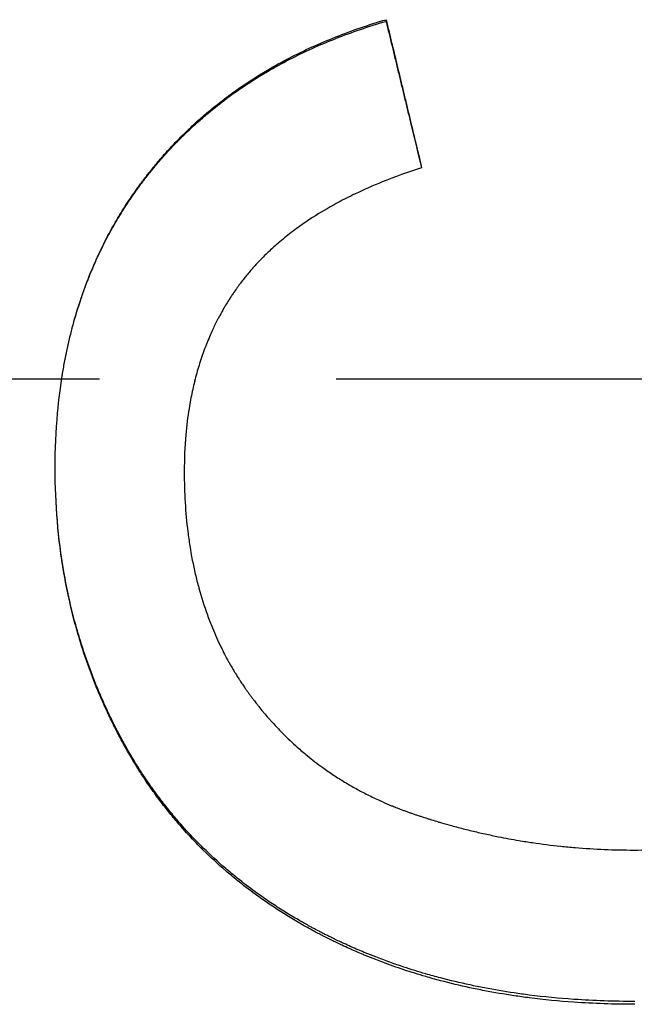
# Model space of a CAD drawing. Extents: x -0.05 to 5.95, y -2.42 to 2.42.
# Tile 5 of 12: x 0.61 to 0.87, y -0.26 to 0.15. Entities that reach past the tile are written whole.
import ezdxf

# ---------------------------------------------------------------- set-up
doc = ezdxf.new("R2010")
doc.units = 0
doc.header["$MEASUREMENT"] = 0
doc.linetypes.add('CHAIN', pattern=[0.7087, 0.4724, -0.0591, 0.1181, -0.0591])
doc.layers.get('0').update_dxf_attribs({"linetype": 'CONTINUOUS'})

msp = doc.modelspace()

# ---------------------------------------------------------------- linework, layer by layer
msp.add_line((0.76652, 0.15083), (0.76652, 0.15153))
at = {"linetype": 'CHAIN'}
msp.add_line((-0.045, 0), (5.95051, 0), dxfattribs=at)
for points, knots in [([(0.62677, -0.03786), (0.62677, -0.02986), (0.62711, -0.02206), (0.62779, -0.01448), (0.6283, -0.0088), (0.629, -0.00323), (0.6299, 0.00222), (0.63019, 0.00403), (0.63051, 0.00583), (0.63085, 0.00762), (0.63153, 0.0112), (0.6323, 0.01472), (0.63315, 0.01819), (0.63358, 0.01993), (0.63402, 0.02165), (0.63449, 0.02336), (0.63543, 0.02678), (0.63645, 0.03014), (0.63756, 0.03345), (0.63811, 0.0351), (0.63868, 0.03675), (0.63928, 0.03837), (0.64047, 0.04163), (0.64175, 0.04483), (0.64311, 0.04798), (0.64379, 0.04956), (0.64449, 0.05112), (0.64522, 0.05267), (0.6463, 0.05499), (0.64743, 0.05728), (0.64862, 0.05954), (0.6498, 0.06181), (0.65103, 0.06404), (0.6523, 0.06624), (0.65273, 0.06697), (0.65316, 0.0677), (0.65359, 0.06843), (0.65425, 0.06952), (0.65492, 0.07061), (0.65559, 0.07168), (0.65582, 0.07204), (0.65605, 0.0724), (0.65628, 0.07275), (0.65696, 0.07383), (0.65766, 0.07489), (0.65837, 0.07594), (0.65884, 0.07665), (0.65932, 0.07735), (0.65981, 0.07805), (0.66005, 0.07839), (0.66029, 0.07874), (0.66054, 0.07909), (0.6609, 0.07961), (0.66127, 0.08013), (0.66165, 0.08064), (0.66202, 0.08116), (0.6624, 0.08168), (0.66277, 0.08219), (0.6629, 0.08236), (0.66303, 0.08253), (0.66315, 0.0827), (0.66354, 0.08321), (0.66392, 0.08372), (0.66431, 0.08423), (0.66456, 0.08457), (0.66482, 0.0849), (0.66508, 0.08524), (0.66521, 0.08541), (0.66534, 0.08558), (0.66547, 0.08574), (0.66586, 0.08625), (0.66626, 0.08675), (0.66665, 0.08724), (0.66692, 0.08757), (0.66718, 0.0879), (0.66745, 0.08823), (0.66798, 0.08889), (0.66851, 0.08955), (0.66906, 0.0902), (0.66933, 0.09052), (0.6696, 0.09085), (0.66987, 0.09117), (0.67041, 0.09182), (0.67096, 0.09246), (0.67152, 0.0931), (0.67179, 0.09341), (0.67207, 0.09373), (0.67235, 0.09405), (0.67319, 0.095), (0.67403, 0.09594), (0.67489, 0.09687), (0.67546, 0.09749), (0.67603, 0.0981), (0.67661, 0.09872), (0.67777, 0.09994), (0.67894, 0.10115), (0.68013, 0.10234), (0.68073, 0.10293), (0.68133, 0.10352), (0.68194, 0.10411), (0.68375, 0.10586), (0.6856, 0.10758), (0.68749, 0.10926), (0.68875, 0.11038), (0.69003, 0.11149), (0.69132, 0.11257), (0.69391, 0.11474), (0.69657, 0.11685), (0.69929, 0.11888), (0.70065, 0.1199), (0.70203, 0.1209), (0.70343, 0.12188), (0.70762, 0.12483), (0.71196, 0.12763), (0.71645, 0.13027), (0.71945, 0.13203), (0.72252, 0.13372), (0.72565, 0.13534), (0.73192, 0.13859), (0.73846, 0.14156), (0.74527, 0.14426), (0.75208, 0.14695), (0.75917, 0.14938), (0.76652, 0.15153)], [0, 0, 0, 0, 0.166667, 0.166667, 0.166667, 0.291667, 0.291667, 0.291667, 0.333333, 0.333333, 0.333333, 0.416667, 0.416667, 0.416667, 0.458333, 0.458333, 0.458333, 0.541667, 0.541667, 0.541667, 0.583333, 0.583333, 0.583333, 0.666667, 0.666667, 0.666667, 0.708333, 0.708333, 0.708333, 0.770833, 0.770833, 0.770833, 0.833333, 0.833333, 0.833333, 0.854167, 0.854167, 0.854167, 0.885417, 0.885417, 0.885417, 0.895833, 0.895833, 0.895833, 0.927083, 0.927083, 0.927083, 0.947917, 0.947917, 0.947917, 0.958333, 0.958333, 0.958333, 0.973958, 0.973958, 0.973958, 0.989583, 0.989583, 0.989583, 0.994792, 0.994792, 0.994792, 1.010417, 1.010417, 1.010417, 1.020833, 1.020833, 1.020833, 1.026042, 1.026042, 1.026042, 1.041667, 1.041667, 1.041667, 1.052083, 1.052083, 1.052083, 1.072917, 1.072917, 1.072917, 1.083333, 1.083333, 1.083333, 1.104167, 1.104167, 1.104167, 1.114583, 1.114583, 1.114583, 1.145833, 1.145833, 1.145833, 1.166667, 1.166667, 1.166667, 1.208333, 1.208333, 1.208333, 1.229167, 1.229167, 1.229167, 1.291667, 1.291667, 1.291667, 1.333333, 1.333333, 1.333333, 1.416667, 1.416667, 1.416667, 1.458333, 1.458333, 1.458333, 1.583333, 1.583333, 1.583333, 1.666667, 1.666667, 1.666667, 1.833333, 1.833333, 1.833333, 2, 2, 2, 2]), ([(0.62954, 0), (0.62966, 0.00074), (0.62978, 0.00147), (0.6299, 0.00221), (0.63019, 0.00401), (0.63051, 0.00581), (0.63085, 0.00759), (0.63153, 0.01115), (0.6323, 0.01466), (0.63315, 0.01811), (0.63358, 0.01984), (0.63402, 0.02155), (0.63449, 0.02325), (0.63543, 0.02665), (0.63645, 0.03), (0.63756, 0.0333), (0.63811, 0.03494), (0.63868, 0.03658), (0.63928, 0.0382), (0.64047, 0.04144), (0.64175, 0.04463), (0.64311, 0.04776), (0.64379, 0.04933), (0.64449, 0.05089), (0.64522, 0.05243), (0.6463, 0.05474), (0.64743, 0.05702), (0.64862, 0.05927), (0.64901, 0.06002), (0.64941, 0.06077), (0.64981, 0.06151), (0.65062, 0.063), (0.65145, 0.06448), (0.6523, 0.06594), (0.65273, 0.06667), (0.65316, 0.0674), (0.65359, 0.06812), (0.65425, 0.06921), (0.65492, 0.07028), (0.65559, 0.07135), (0.65582, 0.07171), (0.65605, 0.07207), (0.65628, 0.07242), (0.65673, 0.07313), (0.6572, 0.07384), (0.65766, 0.07454), (0.6579, 0.0749), (0.65813, 0.07525), (0.65837, 0.0756), (0.65884, 0.0763), (0.65932, 0.077), (0.65981, 0.07769), (0.66005, 0.07804), (0.66029, 0.07838), (0.66054, 0.07873), (0.6609, 0.07925), (0.66127, 0.07976), (0.66165, 0.08028), (0.66177, 0.08045), (0.6619, 0.08062), (0.66202, 0.08079), (0.66227, 0.08113), (0.66252, 0.08147), (0.66277, 0.08181), (0.6629, 0.08198), (0.66303, 0.08215), (0.66315, 0.08232), (0.66341, 0.08266), (0.66366, 0.083), (0.66392, 0.08334), (0.66405, 0.08351), (0.66418, 0.08368), (0.66431, 0.08384), (0.66456, 0.08418), (0.66482, 0.08452), (0.66508, 0.08485), (0.66521, 0.08502), (0.66534, 0.08518), (0.66547, 0.08535), (0.66586, 0.08585), (0.66626, 0.08635), (0.66665, 0.08684), (0.66692, 0.08717), (0.66718, 0.0875), (0.66745, 0.08783), (0.66798, 0.08849), (0.66851, 0.08914), (0.66906, 0.08979), (0.66933, 0.09011), (0.6696, 0.09043), (0.66987, 0.09075), (0.67041, 0.0914), (0.67096, 0.09204), (0.67152, 0.09267), (0.67179, 0.09299), (0.67207, 0.0933), (0.67235, 0.09362), (0.67319, 0.09456), (0.67403, 0.0955), (0.67489, 0.09643), (0.67546, 0.09704), (0.67603, 0.09766), (0.67661, 0.09827), (0.67777, 0.09948), (0.67894, 0.10068), (0.68013, 0.10187), (0.68073, 0.10246), (0.68133, 0.10305), (0.68194, 0.10363), (0.68375, 0.10538), (0.6856, 0.10709), (0.68749, 0.10876), (0.68875, 0.10988), (0.69003, 0.11098), (0.69132, 0.11206), (0.69391, 0.11422), (0.69657, 0.11631), (0.69929, 0.11834), (0.70065, 0.11935), (0.70203, 0.12035), (0.70343, 0.12133), (0.70762, 0.12426), (0.71196, 0.12704), (0.71645, 0.12967), (0.71945, 0.13142), (0.72252, 0.13311), (0.72565, 0.13472), (0.73192, 0.13795), (0.73846, 0.14091), (0.74527, 0.1436), (0.75208, 0.14628), (0.75917, 0.14869), (0.76652, 0.15083)], [0.274761, 0.274761, 0.274761, 0.274761, 0.291667, 0.291667, 0.291667, 0.333333, 0.333333, 0.333333, 0.416667, 0.416667, 0.416667, 0.458333, 0.458333, 0.458333, 0.541667, 0.541667, 0.541667, 0.583333, 0.583333, 0.583333, 0.666667, 0.666667, 0.666667, 0.708333, 0.708333, 0.708333, 0.770833, 0.770833, 0.770833, 0.791667, 0.791667, 0.791667, 0.833333, 0.833333, 0.833333, 0.854167, 0.854167, 0.854167, 0.885417, 0.885417, 0.885417, 0.895833, 0.895833, 0.895833, 0.916667, 0.916667, 0.916667, 0.927083, 0.927083, 0.927083, 0.947917, 0.947917, 0.947917, 0.958333, 0.958333, 0.958333, 0.973958, 0.973958, 0.973958, 0.979167, 0.979167, 0.979167, 0.989583, 0.989583, 0.989583, 0.994792, 0.994792, 0.994792, 1.005208, 1.005208, 1.005208, 1.010417, 1.010417, 1.010417, 1.020833, 1.020833, 1.020833, 1.026042, 1.026042, 1.026042, 1.041667, 1.041667, 1.041667, 1.052083, 1.052083, 1.052083, 1.072917, 1.072917, 1.072917, 1.083333, 1.083333, 1.083333, 1.104167, 1.104167, 1.104167, 1.114583, 1.114583, 1.114583, 1.145833, 1.145833, 1.145833, 1.166667, 1.166667, 1.166667, 1.208333, 1.208333, 1.208333, 1.229167, 1.229167, 1.229167, 1.291667, 1.291667, 1.291667, 1.333333, 1.333333, 1.333333, 1.416667, 1.416667, 1.416667, 1.458333, 1.458333, 1.458333, 1.583333, 1.583333, 1.583333, 1.666667, 1.666667, 1.666667, 1.833333, 1.833333, 1.833333, 2, 2, 2, 2]), ([(0.76652, 0.15153), (0.76694, 0.14979), (0.76736, 0.14806), (0.76777, 0.14632), (0.76819, 0.14459), (0.76861, 0.14286), (0.76902, 0.14112), (0.76965, 0.13852), (0.77027, 0.13592), (0.7709, 0.13332), (0.77111, 0.13245), (0.77132, 0.13158), (0.77152, 0.13072), (0.77194, 0.12898), (0.77236, 0.12725), (0.77277, 0.12551), (0.77298, 0.12464), (0.77319, 0.12378), (0.7734, 0.12291), (0.77382, 0.12117), (0.77423, 0.11944), (0.77465, 0.1177), (0.77486, 0.11683), (0.77507, 0.11597), (0.77527, 0.1151), (0.77569, 0.11336), (0.77611, 0.11163), (0.77652, 0.10989), (0.77673, 0.10903), (0.77694, 0.10816), (0.77715, 0.10729), (0.77777, 0.10469), (0.7784, 0.10208), (0.77902, 0.09948), (0.77986, 0.09601), (0.78069, 0.09253), (0.78152, 0.08906)], [0, 0, 0, 0, 0.0136174, 0.0136174, 0.0136174, 0.0272348, 0.0272348, 0.0272348, 0.0476608, 0.0476608, 0.0476608, 0.0544695, 0.0544695, 0.0544695, 0.0680869, 0.0680869, 0.0680869, 0.0748956, 0.0748956, 0.0748956, 0.088513, 0.088513, 0.088513, 0.0953217, 0.0953217, 0.0953217, 0.1089391, 0.1089391, 0.1089391, 0.1157478, 0.1157478, 0.1157478, 0.1361738, 0.1361738, 0.1361738, 0.1634086, 0.1634086, 0.1634086, 0.1634086]), ([(0.76652, 0.15083), (0.76736, 0.14738), (0.76819, 0.14393), (0.76902, 0.14048), (0.76923, 0.13961), (0.76944, 0.13875), (0.76965, 0.13789), (0.77007, 0.13616), (0.77048, 0.13443), (0.7709, 0.13271), (0.77111, 0.13184), (0.77132, 0.13098), (0.77152, 0.13012), (0.77194, 0.12839), (0.77236, 0.12666), (0.77277, 0.12494), (0.77298, 0.12407), (0.77319, 0.12321), (0.7734, 0.12235), (0.77382, 0.12062), (0.77423, 0.11889), (0.77465, 0.11717), (0.77486, 0.1163), (0.77507, 0.11544), (0.77527, 0.11457), (0.77569, 0.11285), (0.77611, 0.11112), (0.77652, 0.10939), (0.77673, 0.10853), (0.77694, 0.10766), (0.77715, 0.1068), (0.77858, 0.10088), (0.78001, 0.09496), (0.78143, 0.08903)], [0, 0, 0, 0, 0.0272348, 0.0272348, 0.0272348, 0.0340435, 0.0340435, 0.0340435, 0.0476608, 0.0476608, 0.0476608, 0.0544695, 0.0544695, 0.0544695, 0.0680869, 0.0680869, 0.0680869, 0.0748956, 0.0748956, 0.0748956, 0.088513, 0.088513, 0.088513, 0.0953217, 0.0953217, 0.0953217, 0.1089391, 0.1089391, 0.1089391, 0.1157478, 0.1157478, 0.1157478, 0.1624175, 0.1624175, 0.1624175, 0.1624175]), ([(0.78152, 0.08906), (0.77571, 0.08719), (0.77016, 0.08519), (0.76487, 0.08304), (0.76091, 0.08144), (0.75709, 0.07975), (0.75342, 0.07799), (0.75219, 0.0774), (0.75099, 0.07681), (0.7498, 0.0762), (0.74742, 0.075), (0.7451, 0.07375), (0.74285, 0.07248), (0.73947, 0.07056), (0.73625, 0.06857), (0.73317, 0.0665), (0.73214, 0.06581), (0.73113, 0.06511), (0.73014, 0.0644), (0.72815, 0.06299), (0.72623, 0.06154), (0.72437, 0.06005), (0.72344, 0.05931), (0.72253, 0.05856), (0.72163, 0.0578), (0.72029, 0.05666), (0.71899, 0.05551), (0.71772, 0.05433), (0.71729, 0.05394), (0.71687, 0.05354), (0.71646, 0.05315), (0.71563, 0.05235), (0.71482, 0.05155), (0.71402, 0.05074), (0.71362, 0.05034), (0.71323, 0.04993), (0.71284, 0.04952), (0.71206, 0.0487), (0.71129, 0.04787), (0.71054, 0.04704), (0.71017, 0.04662), (0.7098, 0.0462), (0.70943, 0.04578), (0.70889, 0.04514), (0.70835, 0.04451), (0.70782, 0.04386), (0.70738, 0.04333), (0.70694, 0.04279), (0.70651, 0.04225), (0.706, 0.04159), (0.70549, 0.04094), (0.70499, 0.04028), (0.70491, 0.04017), (0.70483, 0.04006), (0.70475, 0.03995), (0.7045, 0.03962), (0.70426, 0.03928), (0.70401, 0.03895), (0.70377, 0.03861), (0.70353, 0.03828), (0.70329, 0.03794), (0.70313, 0.03772), (0.70297, 0.03749), (0.70281, 0.03727), (0.7025, 0.03681), (0.70219, 0.03636), (0.70188, 0.0359), (0.70172, 0.03568), (0.70157, 0.03545), (0.70142, 0.03522), (0.70111, 0.03476), (0.70081, 0.0343), (0.70051, 0.03383), (0.70036, 0.0336), (0.70021, 0.03337), (0.70007, 0.03314), (0.69962, 0.03244), (0.69919, 0.03173), (0.69876, 0.03102), (0.69848, 0.03055), (0.6982, 0.03008), (0.69792, 0.0296), (0.69737, 0.02864), (0.69683, 0.02768), (0.6963, 0.0267), (0.69604, 0.02621), (0.69578, 0.02572), (0.69552, 0.02523), (0.69475, 0.02375), (0.69401, 0.02225), (0.6933, 0.02073), (0.69283, 0.01972), (0.69237, 0.0187), (0.69193, 0.01766), (0.69104, 0.0156), (0.69021, 0.01349), (0.68943, 0.01135), (0.68905, 0.01028), (0.68867, 0.00919), (0.68831, 0.0081), (0.68759, 0.00592), (0.68692, 0.0037), (0.68631, 0.00144), (0.68601, 0.00031), (0.68572, -0.00083), (0.68544, -0.00198), (0.68489, -0.00427), (0.68439, -0.00661), (0.68394, -0.00898), (0.68372, -0.01017), (0.68351, -0.01137), (0.68332, -0.01257), (0.68274, -0.01619), (0.68228, -0.0199), (0.68195, -0.02369), (0.6815, -0.02875), (0.68128, -0.03396), (0.68128, -0.03933)], [0, 0, 0, 0, 0.166667, 0.166667, 0.166667, 0.291667, 0.291667, 0.291667, 0.333333, 0.333333, 0.333333, 0.416667, 0.416667, 0.416667, 0.541667, 0.541667, 0.541667, 0.583333, 0.583333, 0.583333, 0.666667, 0.666667, 0.666667, 0.708333, 0.708333, 0.708333, 0.770833, 0.770833, 0.770833, 0.791667, 0.791667, 0.791667, 0.833333, 0.833333, 0.833333, 0.854167, 0.854167, 0.854167, 0.895833, 0.895833, 0.895833, 0.916667, 0.916667, 0.916667, 0.947917, 0.947917, 0.947917, 0.973958, 0.973958, 0.973958, 1.005208, 1.005208, 1.005208, 1.010417, 1.010417, 1.010417, 1.026042, 1.026042, 1.026042, 1.041667, 1.041667, 1.041667, 1.052083, 1.052083, 1.052083, 1.072917, 1.072917, 1.072917, 1.083333, 1.083333, 1.083333, 1.104167, 1.104167, 1.104167, 1.114583, 1.114583, 1.114583, 1.145833, 1.145833, 1.145833, 1.166667, 1.166667, 1.166667, 1.208333, 1.208333, 1.208333, 1.229167, 1.229167, 1.229167, 1.291667, 1.291667, 1.291667, 1.333333, 1.333333, 1.333333, 1.416667, 1.416667, 1.416667, 1.458333, 1.458333, 1.458333, 1.541667, 1.541667, 1.541667, 1.583333, 1.583333, 1.583333, 1.666667, 1.666667, 1.666667, 1.708333, 1.708333, 1.708333, 1.833333, 1.833333, 1.833333, 2, 2, 2, 2]), ([(0.68593, 0), (0.68576, -0.00065), (0.6856, -0.00131), (0.68544, -0.00197), (0.68489, -0.00425), (0.68439, -0.00658), (0.68394, -0.00894), (0.68372, -0.01012), (0.68351, -0.01132), (0.68332, -0.01252), (0.68274, -0.01612), (0.68228, -0.01981), (0.68195, -0.02359), (0.6815, -0.02862), (0.68128, -0.03381), (0.68128, -0.03915)], [1.5593363, 1.5593363, 1.5593363, 1.5593363, 1.5833333, 1.5833333, 1.5833333, 1.6666667, 1.6666667, 1.6666667, 1.7083333, 1.7083333, 1.7083333, 1.8333333, 1.8333333, 1.8333333, 2, 2, 2, 2]), ([(0.87152, -0.26285), (0.86278, -0.26285), (0.85422, -0.26256), (0.84586, -0.26198), (0.83945, -0.26153), (0.83316, -0.26092), (0.82698, -0.26013), (0.82484, -0.25986), (0.8227, -0.25957), (0.82058, -0.25926), (0.81634, -0.25863), (0.81216, -0.25792), (0.80803, -0.25713), (0.80597, -0.25673), (0.80391, -0.25631), (0.80188, -0.25588), (0.79769, -0.25498), (0.79355, -0.25399), (0.78947, -0.25292), (0.78738, -0.25237), (0.7853, -0.25179), (0.78323, -0.25119), (0.78014, -0.2503), (0.77707, -0.24935), (0.77405, -0.24835), (0.77304, -0.24801), (0.77203, -0.24767), (0.77103, -0.24733), (0.76903, -0.24664), (0.76704, -0.24592), (0.76507, -0.24519), (0.76408, -0.24482), (0.7631, -0.24445), (0.76212, -0.24407), (0.76063, -0.24349), (0.75915, -0.2429), (0.75768, -0.24229), (0.75718, -0.24209), (0.75667, -0.24188), (0.75617, -0.24167), (0.75517, -0.24125), (0.75417, -0.24082), (0.75317, -0.24039), (0.75267, -0.24017), (0.75217, -0.23995), (0.75168, -0.23973), (0.75069, -0.23929), (0.7497, -0.23884), (0.74872, -0.23839), (0.74822, -0.23817), (0.74773, -0.23794), (0.74724, -0.23771), (0.74651, -0.23737), (0.74578, -0.23702), (0.74505, -0.23667), (0.7448, -0.23655), (0.74456, -0.23643), (0.74432, -0.23632), (0.74383, -0.23608), (0.74335, -0.23584), (0.74287, -0.2356), (0.74262, -0.23548), (0.74238, -0.23537), (0.74214, -0.23524), (0.74166, -0.235), (0.74118, -0.23476), (0.7407, -0.23452), (0.74046, -0.2344), (0.74022, -0.23428), (0.73998, -0.23415), (0.7395, -0.23391), (0.73902, -0.23366), (0.73855, -0.23342), (0.73831, -0.23329), (0.73807, -0.23317), (0.73783, -0.23304), (0.73712, -0.23267), (0.73642, -0.23229), (0.73571, -0.23192), (0.73524, -0.23166), (0.73477, -0.23141), (0.73431, -0.23115), (0.73291, -0.23039), (0.73152, -0.22961), (0.73014, -0.22882), (0.72923, -0.22829), (0.72832, -0.22776), (0.72742, -0.22722), (0.72557, -0.22613), (0.72375, -0.22501), (0.72195, -0.22387), (0.72104, -0.22329), (0.72013, -0.2227), (0.71922, -0.2221), (0.71742, -0.22092), (0.71564, -0.21971), (0.71388, -0.21847), (0.713, -0.21786), (0.71213, -0.21723), (0.71127, -0.2166), (0.70867, -0.21472), (0.70614, -0.21278), (0.70366, -0.21079), (0.70201, -0.20947), (0.70039, -0.20812), (0.69879, -0.20675), (0.69553, -0.20395), (0.69238, -0.20106), (0.68933, -0.19808), (0.68778, -0.19655), (0.68626, -0.19501), (0.68476, -0.19344), (0.68252, -0.19108), (0.68034, -0.18867), (0.67823, -0.1862), (0.67752, -0.18538), (0.67682, -0.18455), (0.67613, -0.18371), (0.67475, -0.18204), (0.6734, -0.18035), (0.67207, -0.17863), (0.67141, -0.17777), (0.67075, -0.1769), (0.6701, -0.17603), (0.6688, -0.17428), (0.66753, -0.17252), (0.66629, -0.17072), (0.66567, -0.16983), (0.66506, -0.16892), (0.66445, -0.16802), (0.66354, -0.16665), (0.66264, -0.16528), (0.66177, -0.16388), (0.66147, -0.16342), (0.66118, -0.16296), (0.66089, -0.16249), (0.66046, -0.16179), (0.66003, -0.16109), (0.6596, -0.16038), (0.65946, -0.16014), (0.65932, -0.15991), (0.65918, -0.15967), (0.65889, -0.1592), (0.65861, -0.15872), (0.65833, -0.15825), (0.65819, -0.15801), (0.65806, -0.15777), (0.65792, -0.15753), (0.65764, -0.15705), (0.65736, -0.15657), (0.65709, -0.15609), (0.65695, -0.15585), (0.65682, -0.15561), (0.65668, -0.15537), (0.65641, -0.15489), (0.65614, -0.15441), (0.65587, -0.15392), (0.65574, -0.15368), (0.6556, -0.15343), (0.65547, -0.15319), (0.6552, -0.1527), (0.65494, -0.15222), (0.65467, -0.15173), (0.65454, -0.15149), (0.65441, -0.15124), (0.65428, -0.151), (0.65402, -0.15051), (0.65376, -0.15002), (0.6535, -0.14953), (0.65337, -0.14928), (0.65325, -0.14904), (0.65312, -0.14879), (0.65274, -0.14806), (0.65236, -0.14732), (0.65198, -0.14658), (0.65173, -0.14609), (0.65148, -0.14559), (0.65124, -0.1451), (0.65074, -0.14411), (0.65026, -0.14312), (0.64978, -0.14213), (0.64954, -0.14163), (0.64931, -0.14113), (0.64907, -0.14063), (0.64837, -0.13915), (0.64769, -0.13766), (0.64702, -0.13617), (0.64658, -0.13517), (0.64614, -0.13418), (0.64572, -0.13318), (0.64486, -0.13119), (0.64403, -0.12918), (0.64323, -0.12716), (0.64284, -0.12615), (0.64244, -0.12514), (0.64206, -0.12413), (0.64129, -0.1221), (0.64055, -0.12006), (0.63984, -0.11801), (0.63948, -0.11698), (0.63914, -0.11595), (0.6388, -0.11492), (0.63811, -0.11286), (0.63746, -0.11079), (0.63684, -0.10871), (0.63652, -0.10766), (0.63622, -0.10662), (0.63592, -0.10557), (0.63466, -0.10112), (0.63352, -0.09662), (0.63252, -0.09207), (0.63175, -0.08859), (0.63106, -0.08508), (0.63045, -0.08154), (0.62922, -0.07446), (0.6283, -0.06727), (0.62769, -0.05996), (0.62708, -0.05271), (0.62677, -0.04534), (0.62677, -0.03786)], [0, 0, 0, 0, 0.174978, 0.174978, 0.174978, 0.309062, 0.309062, 0.309062, 0.355658, 0.355658, 0.355658, 0.448848, 0.448848, 0.448848, 0.495444, 0.495444, 0.495444, 0.591349, 0.591349, 0.591349, 0.640659, 0.640659, 0.640659, 0.714625, 0.714625, 0.714625, 0.73928, 0.73928, 0.73928, 0.78859, 0.78859, 0.78859, 0.813245, 0.813245, 0.813245, 0.850761, 0.850761, 0.850761, 0.863622, 0.863622, 0.863622, 0.889345, 0.889345, 0.889345, 0.902206, 0.902206, 0.902206, 0.927929, 0.927929, 0.927929, 0.94079, 0.94079, 0.94079, 0.960082, 0.960082, 0.960082, 0.966512, 0.966512, 0.966512, 0.979374, 0.979374, 0.979374, 0.985804, 0.985804, 0.985804, 0.998665, 0.998665, 0.998665, 1.005096, 1.005096, 1.005096, 1.017957, 1.017957, 1.017957, 1.024388, 1.024388, 1.024388, 1.04368, 1.04368, 1.04368, 1.056541, 1.056541, 1.056541, 1.095125, 1.095125, 1.095125, 1.120847, 1.120847, 1.120847, 1.173374, 1.173374, 1.173374, 1.200178, 1.200178, 1.200178, 1.253787, 1.253787, 1.253787, 1.280591, 1.280591, 1.280591, 1.361005, 1.361005, 1.361005, 1.414613, 1.414613, 1.414613, 1.523863, 1.523863, 1.523863, 1.579503, 1.579503, 1.579503, 1.662964, 1.662964, 1.662964, 1.690784, 1.690784, 1.690784, 1.746425, 1.746425, 1.746425, 1.774245, 1.774245, 1.774245, 1.829849, 1.829849, 1.829849, 1.857632, 1.857632, 1.857632, 1.899307, 1.899307, 1.899307, 1.913198, 1.913198, 1.913198, 1.934036, 1.934036, 1.934036, 1.940982, 1.940982, 1.940982, 1.954873, 1.954873, 1.954873, 1.961819, 1.961819, 1.961819, 1.975711, 1.975711, 1.975711, 1.982656, 1.982656, 1.982656, 1.996548, 1.996548, 1.996548, 2.003494, 2.003494, 2.003494, 2.017386, 2.017386, 2.017386, 2.024331, 2.024331, 2.024331, 2.038223, 2.038223, 2.038223, 2.045169, 2.045169, 2.045169, 2.066006, 2.066006, 2.066006, 2.079898, 2.079898, 2.079898, 2.107681, 2.107681, 2.107681, 2.121573, 2.121573, 2.121573, 2.162897, 2.162897, 2.162897, 2.190329, 2.190329, 2.190329, 2.245194, 2.245194, 2.245194, 2.272626, 2.272626, 2.272626, 2.327491, 2.327491, 2.327491, 2.354923, 2.354923, 2.354923, 2.409788, 2.409788, 2.409788, 2.437221, 2.437221, 2.437221, 2.553878, 2.553878, 2.553878, 2.643102, 2.643102, 2.643102, 2.821551, 2.821551, 2.821551, 2.998635, 2.998635, 2.998635, 2.998635]), ([(0.87152, -0.26405), (0.86278, -0.26405), (0.85422, -0.26376), (0.84586, -0.26318), (0.83945, -0.26273), (0.83316, -0.26212), (0.82698, -0.26133), (0.82484, -0.26105), (0.8227, -0.26076), (0.82058, -0.26044), (0.81634, -0.25981), (0.81216, -0.2591), (0.80803, -0.25831), (0.80597, -0.25791), (0.80391, -0.25749), (0.80188, -0.25705), (0.79769, -0.25615), (0.79355, -0.25516), (0.78947, -0.25408), (0.78738, -0.25352), (0.7853, -0.25295), (0.78323, -0.25235), (0.78014, -0.25144), (0.77707, -0.25049), (0.77405, -0.24949), (0.77102, -0.24848), (0.76803, -0.24742), (0.76507, -0.24631), (0.76408, -0.24594), (0.7631, -0.24557), (0.76212, -0.24519), (0.76063, -0.24461), (0.75915, -0.24401), (0.75768, -0.2434), (0.75718, -0.2432), (0.75667, -0.24299), (0.75617, -0.24277), (0.75517, -0.24235), (0.75417, -0.24192), (0.75317, -0.24149), (0.75267, -0.24127), (0.75217, -0.24105), (0.75168, -0.24083), (0.75069, -0.24039), (0.7497, -0.23994), (0.74872, -0.23949), (0.74822, -0.23926), (0.74773, -0.23903), (0.74724, -0.2388), (0.74651, -0.23845), (0.74578, -0.23811), (0.74505, -0.23775), (0.74432, -0.2374), (0.74359, -0.23704), (0.74287, -0.23668), (0.74214, -0.23633), (0.74142, -0.23596), (0.7407, -0.2356), (0.74046, -0.23547), (0.74022, -0.23535), (0.73998, -0.23523), (0.7395, -0.23498), (0.73902, -0.23473), (0.73855, -0.23449), (0.73831, -0.23436), (0.73807, -0.23424), (0.73783, -0.23411), (0.73712, -0.23374), (0.73642, -0.23336), (0.73571, -0.23298), (0.73524, -0.23273), (0.73477, -0.23247), (0.73431, -0.23221), (0.73291, -0.23144), (0.73152, -0.23066), (0.73014, -0.22987), (0.72923, -0.22934), (0.72832, -0.22881), (0.72742, -0.22827), (0.72557, -0.22716), (0.72375, -0.22604), (0.72195, -0.22489), (0.72104, -0.22431), (0.72013, -0.22372), (0.71922, -0.22312), (0.71742, -0.22193), (0.71564, -0.22071), (0.71388, -0.21947), (0.713, -0.21885), (0.71213, -0.21823), (0.71127, -0.2176), (0.70867, -0.2157), (0.70614, -0.21376), (0.70366, -0.21176), (0.70201, -0.21043), (0.70039, -0.20908), (0.69879, -0.2077), (0.69553, -0.20489), (0.69238, -0.20198), (0.68933, -0.19898), (0.68778, -0.19746), (0.68626, -0.1959), (0.68476, -0.19432), (0.68252, -0.19196), (0.68034, -0.18953), (0.67823, -0.18705), (0.67752, -0.18623), (0.67682, -0.1854), (0.67613, -0.18456), (0.67475, -0.18288), (0.6734, -0.18118), (0.67207, -0.17945), (0.67141, -0.17858), (0.67075, -0.17771), (0.6701, -0.17684), (0.6688, -0.17508), (0.66753, -0.17331), (0.66629, -0.17151), (0.66567, -0.17061), (0.66506, -0.1697), (0.66445, -0.16879), (0.66354, -0.16742), (0.66264, -0.16603), (0.66177, -0.16464), (0.66147, -0.16417), (0.66118, -0.1637), (0.66089, -0.16323), (0.66046, -0.16253), (0.66003, -0.16182), (0.6596, -0.16111), (0.65946, -0.16088), (0.65932, -0.16064), (0.65918, -0.1604), (0.65889, -0.15993), (0.65861, -0.15945), (0.65833, -0.15897), (0.65819, -0.15873), (0.65806, -0.15849), (0.65792, -0.15825), (0.65764, -0.15777), (0.65736, -0.15729), (0.65709, -0.15681), (0.65695, -0.15657), (0.65682, -0.15633), (0.65668, -0.15608), (0.65641, -0.1556), (0.65614, -0.15511), (0.65587, -0.15463), (0.65574, -0.15438), (0.6556, -0.15414), (0.65547, -0.15389), (0.6552, -0.1534), (0.65494, -0.15292), (0.65467, -0.15243), (0.65454, -0.15218), (0.65441, -0.15194), (0.65428, -0.15169), (0.65402, -0.1512), (0.65376, -0.15071), (0.6535, -0.15021), (0.65337, -0.14997), (0.65325, -0.14972), (0.65312, -0.14948), (0.65274, -0.14874), (0.65236, -0.148), (0.65198, -0.14725), (0.65173, -0.14676), (0.65148, -0.14626), (0.65124, -0.14577), (0.65074, -0.14477), (0.65026, -0.14378), (0.64978, -0.14278), (0.64954, -0.14228), (0.64931, -0.14178), (0.64907, -0.14128), (0.64837, -0.13979), (0.64769, -0.13829), (0.64702, -0.13679), (0.64658, -0.13579), (0.64614, -0.13479), (0.64572, -0.13379), (0.64486, -0.13179), (0.64403, -0.12977), (0.64323, -0.12774), (0.64284, -0.12673), (0.64244, -0.12571), (0.64206, -0.1247), (0.64129, -0.12266), (0.64055, -0.12061), (0.63984, -0.11855), (0.63948, -0.11752), (0.63914, -0.11649), (0.6388, -0.11545), (0.63811, -0.11338), (0.63746, -0.1113), (0.63684, -0.1092), (0.63652, -0.10816), (0.63622, -0.10711), (0.63592, -0.10606), (0.63466, -0.10158), (0.63352, -0.09706), (0.63252, -0.09249), (0.63175, -0.08899), (0.63106, -0.08547), (0.63045, -0.08191), (0.62922, -0.0748), (0.6283, -0.06758), (0.62769, -0.06023), (0.62708, -0.05289), (0.62677, -0.04544), (0.62677, -0.03786)], [0, 0, 0, 0, 0.174978, 0.174978, 0.174978, 0.309062, 0.309062, 0.309062, 0.355658, 0.355658, 0.355658, 0.448848, 0.448848, 0.448848, 0.495444, 0.495444, 0.495444, 0.591349, 0.591349, 0.591349, 0.640659, 0.640659, 0.640659, 0.714625, 0.714625, 0.714625, 0.78859, 0.78859, 0.78859, 0.813245, 0.813245, 0.813245, 0.850761, 0.850761, 0.850761, 0.863622, 0.863622, 0.863622, 0.889345, 0.889345, 0.889345, 0.902206, 0.902206, 0.902206, 0.927929, 0.927929, 0.927929, 0.94079, 0.94079, 0.94079, 0.960082, 0.960082, 0.960082, 0.979374, 0.979374, 0.979374, 0.998665, 0.998665, 0.998665, 1.005096, 1.005096, 1.005096, 1.017957, 1.017957, 1.017957, 1.024388, 1.024388, 1.024388, 1.04368, 1.04368, 1.04368, 1.056541, 1.056541, 1.056541, 1.095125, 1.095125, 1.095125, 1.120847, 1.120847, 1.120847, 1.173374, 1.173374, 1.173374, 1.200178, 1.200178, 1.200178, 1.253787, 1.253787, 1.253787, 1.280591, 1.280591, 1.280591, 1.361005, 1.361005, 1.361005, 1.414613, 1.414613, 1.414613, 1.523863, 1.523863, 1.523863, 1.579503, 1.579503, 1.579503, 1.662964, 1.662964, 1.662964, 1.690784, 1.690784, 1.690784, 1.746425, 1.746425, 1.746425, 1.774245, 1.774245, 1.774245, 1.829849, 1.829849, 1.829849, 1.857632, 1.857632, 1.857632, 1.899307, 1.899307, 1.899307, 1.913198, 1.913198, 1.913198, 1.934036, 1.934036, 1.934036, 1.940982, 1.940982, 1.940982, 1.954873, 1.954873, 1.954873, 1.961819, 1.961819, 1.961819, 1.975711, 1.975711, 1.975711, 1.982656, 1.982656, 1.982656, 1.996548, 1.996548, 1.996548, 2.003494, 2.003494, 2.003494, 2.017386, 2.017386, 2.017386, 2.024331, 2.024331, 2.024331, 2.038223, 2.038223, 2.038223, 2.045169, 2.045169, 2.045169, 2.066006, 2.066006, 2.066006, 2.079898, 2.079898, 2.079898, 2.107681, 2.107681, 2.107681, 2.121573, 2.121573, 2.121573, 2.162897, 2.162897, 2.162897, 2.190329, 2.190329, 2.190329, 2.245194, 2.245194, 2.245194, 2.272626, 2.272626, 2.272626, 2.327491, 2.327491, 2.327491, 2.354923, 2.354923, 2.354923, 2.409788, 2.409788, 2.409788, 2.437221, 2.437221, 2.437221, 2.553878, 2.553878, 2.553878, 2.643102, 2.643102, 2.643102, 2.821551, 2.821551, 2.821551, 3, 3, 3, 3]), ([(0.68128, -0.03933), (0.68128, -0.0437), (0.68141, -0.04799), (0.68165, -0.05219), (0.6819, -0.0564), (0.68228, -0.06052), (0.68278, -0.06455), (0.68303, -0.06657), (0.68331, -0.06857), (0.68362, -0.07054), (0.68426, -0.0746), (0.68503, -0.07856), (0.68593, -0.08244), (0.6864, -0.08443), (0.68689, -0.08639), (0.68743, -0.08833), (0.68849, -0.09221), (0.68969, -0.096), (0.69103, -0.0997), (0.6917, -0.10154), (0.69241, -0.10337), (0.69315, -0.10517), (0.69425, -0.10787), (0.69544, -0.11051), (0.69671, -0.11311), (0.69776, -0.11527), (0.69887, -0.1174), (0.70003, -0.11949), (0.70026, -0.1199), (0.70049, -0.12032), (0.70073, -0.12074), (0.7012, -0.12157), (0.70169, -0.12239), (0.70218, -0.12321), (0.70242, -0.12362), (0.70267, -0.12402), (0.70292, -0.12443), (0.70342, -0.12524), (0.70393, -0.12605), (0.70444, -0.12685), (0.7047, -0.12725), (0.70496, -0.12765), (0.70522, -0.12805), (0.70562, -0.12864), (0.70602, -0.12924), (0.70642, -0.12982), (0.70655, -0.13002), (0.70669, -0.13022), (0.70682, -0.13041), (0.70709, -0.1308), (0.70737, -0.13119), (0.70764, -0.13158), (0.70778, -0.13178), (0.70792, -0.13197), (0.70806, -0.13217), (0.70834, -0.13255), (0.70861, -0.13294), (0.70889, -0.13332), (0.70903, -0.13351), (0.70917, -0.1337), (0.70932, -0.13389), (0.7096, -0.13428), (0.70988, -0.13465), (0.71016, -0.13503), (0.71031, -0.13522), (0.71045, -0.13541), (0.71059, -0.1356), (0.71102, -0.13616), (0.71145, -0.13672), (0.71189, -0.13728), (0.71218, -0.13765), (0.71247, -0.13802), (0.71277, -0.13838), (0.71335, -0.13912), (0.71395, -0.13984), (0.71454, -0.14056), (0.71484, -0.14092), (0.71514, -0.14128), (0.71545, -0.14164), (0.71605, -0.14235), (0.71666, -0.14305), (0.71728, -0.14375), (0.71759, -0.1441), (0.7179, -0.14445), (0.71821, -0.14479), (0.71914, -0.14583), (0.72009, -0.14685), (0.72105, -0.14785), (0.72169, -0.14852), (0.72233, -0.14918), (0.72298, -0.14983), (0.72494, -0.15179), (0.72695, -0.15369), (0.72901, -0.15552), (0.73038, -0.15674), (0.73178, -0.15793), (0.7332, -0.15909), (0.73533, -0.16084), (0.73752, -0.16252), (0.73975, -0.16413), (0.7405, -0.16467), (0.74125, -0.1652), (0.74201, -0.16572), (0.74353, -0.16677), (0.74507, -0.16778), (0.74663, -0.16877), (0.74741, -0.16927), (0.7482, -0.16975), (0.74899, -0.17023), (0.75058, -0.17119), (0.75219, -0.17212), (0.75382, -0.17302), (0.75464, -0.17347), (0.75546, -0.17392), (0.75629, -0.17435), (0.75794, -0.17522), (0.75962, -0.17607), (0.76133, -0.17688), (0.76218, -0.17729), (0.76304, -0.17769), (0.7639, -0.17808), (0.7652, -0.17867), (0.76651, -0.17924), (0.76783, -0.1798), (0.76827, -0.17998), (0.76871, -0.18017), (0.76916, -0.18035), (0.76982, -0.18062), (0.77049, -0.18089), (0.77116, -0.18115), (0.77139, -0.18124), (0.77161, -0.18133), (0.77184, -0.18142), (0.77229, -0.18159), (0.77274, -0.18176), (0.77319, -0.18194), (0.77342, -0.18202), (0.77364, -0.18211), (0.77387, -0.18219), (0.77432, -0.18236), (0.77478, -0.18253), (0.77524, -0.18269), (0.77547, -0.18277), (0.77569, -0.18286), (0.77592, -0.18294), (0.77638, -0.1831), (0.77684, -0.18326), (0.7773, -0.18342), (0.77753, -0.1835), (0.77776, -0.18358), (0.778, -0.18366), (0.77846, -0.18382), (0.77892, -0.18398), (0.77939, -0.18413), (0.77962, -0.18421), (0.77985, -0.18429), (0.78009, -0.18436), (0.78055, -0.18452), (0.78102, -0.18467), (0.78148, -0.18482), (0.78172, -0.1849), (0.78195, -0.18497), (0.78218, -0.18505), (0.78288, -0.18527), (0.78358, -0.18549), (0.78428, -0.18571), (0.78475, -0.18586), (0.78521, -0.18601), (0.78568, -0.18615), (0.78662, -0.18644), (0.78755, -0.18672), (0.78849, -0.187), (0.78896, -0.18714), (0.78942, -0.18728), (0.78989, -0.18741), (0.7913, -0.18782), (0.79271, -0.18822), (0.79412, -0.18861), (0.79506, -0.18887), (0.796, -0.18912), (0.79694, -0.18937), (0.79883, -0.18987), (0.80071, -0.19035), (0.80261, -0.19081), (0.80355, -0.19104), (0.8045, -0.19126), (0.80545, -0.19148), (0.80734, -0.19192), (0.80924, -0.19234), (0.81114, -0.19274), (0.8121, -0.19294), (0.81305, -0.19314), (0.814, -0.19333), (0.81686, -0.1939), (0.81973, -0.19443), (0.82261, -0.19491), (0.82453, -0.19524), (0.82645, -0.19554), (0.82838, -0.19582), (0.83232, -0.19641), (0.83629, -0.19691), (0.84027, -0.19732), (0.84231, -0.19754), (0.84435, -0.19773), (0.8464, -0.1979), (0.85049, -0.19825), (0.8546, -0.1985), (0.85873, -0.19868), (0.86285, -0.19885), (0.867, -0.19893), (0.87116, -0.19893)], [0, 0, 0, 0, 0.118777, 0.118777, 0.118777, 0.237553, 0.237553, 0.237553, 0.296941, 0.296941, 0.296941, 0.41883, 0.41883, 0.41883, 0.48133, 0.48133, 0.48133, 0.60633, 0.60633, 0.60633, 0.66883, 0.66883, 0.66883, 0.76258, 0.76258, 0.76258, 0.840705, 0.840705, 0.840705, 0.85633, 0.85633, 0.85633, 0.88758, 0.88758, 0.88758, 0.903205, 0.903205, 0.903205, 0.934455, 0.934455, 0.934455, 0.95008, 0.95008, 0.95008, 0.973517, 0.973517, 0.973517, 0.98133, 0.98133, 0.98133, 0.996955, 0.996955, 0.996955, 1.004767, 1.004767, 1.004767, 1.020392, 1.020392, 1.020392, 1.028205, 1.028205, 1.028205, 1.04383, 1.04383, 1.04383, 1.051642, 1.051642, 1.051642, 1.07508, 1.07508, 1.07508, 1.090705, 1.090705, 1.090705, 1.121955, 1.121955, 1.121955, 1.13758, 1.13758, 1.13758, 1.16883, 1.16883, 1.16883, 1.184455, 1.184455, 1.184455, 1.23133, 1.23133, 1.23133, 1.26258, 1.26258, 1.26258, 1.35633, 1.35633, 1.35633, 1.41883, 1.41883, 1.41883, 1.51258, 1.51258, 1.51258, 1.54383, 1.54383, 1.54383, 1.60633, 1.60633, 1.60633, 1.63758, 1.63758, 1.63758, 1.70008, 1.70008, 1.70008, 1.73133, 1.73133, 1.73133, 1.79383, 1.79383, 1.79383, 1.82508, 1.82508, 1.82508, 1.871955, 1.871955, 1.871955, 1.88758, 1.88758, 1.88758, 1.911017, 1.911017, 1.911017, 1.91883, 1.91883, 1.91883, 1.934455, 1.934455, 1.934455, 1.942267, 1.942267, 1.942267, 1.957892, 1.957892, 1.957892, 1.965705, 1.965705, 1.965705, 1.98133, 1.98133, 1.98133, 1.989142, 1.989142, 1.989142, 2.004767, 2.004767, 2.004767, 2.01258, 2.01258, 2.01258, 2.028205, 2.028205, 2.028205, 2.036017, 2.036017, 2.036017, 2.059455, 2.059455, 2.059455, 2.07508, 2.07508, 2.07508, 2.10633, 2.10633, 2.10633, 2.121955, 2.121955, 2.121955, 2.16883, 2.16883, 2.16883, 2.20008, 2.20008, 2.20008, 2.26258, 2.26258, 2.26258, 2.29383, 2.29383, 2.29383, 2.35633, 2.35633, 2.35633, 2.38758, 2.38758, 2.38758, 2.48133, 2.48133, 2.48133, 2.54383, 2.54383, 2.54383, 2.671941, 2.671941, 2.671941, 2.737553, 2.737553, 2.737553, 2.868777, 2.868777, 2.868777, 3, 3, 3, 3]), ([(0.87116, -0.19893), (0.87553, -0.19893), (0.87985, -0.19886), (0.8841, -0.19873), (0.88836, -0.19859), (0.89256, -0.19838), (0.8967, -0.19811), (0.89877, -0.19797), (0.90082, -0.19782), (0.90286, -0.19765), (0.90711, -0.19729), (0.91129, -0.19686), (0.91541, -0.19635), (0.91755, -0.19609), (0.91967, -0.1958), (0.92178, -0.1955), (0.92494, -0.19505), (0.92806, -0.19455), (0.93114, -0.194), (0.93422, -0.19345), (0.93727, -0.19286), (0.94027, -0.19223), (0.94127, -0.19202), (0.94227, -0.1918), (0.94326, -0.19158), (0.94532, -0.19111), (0.94736, -0.19063), (0.94939, -0.19013), (0.95044, -0.18987), (0.95148, -0.1896), (0.95252, -0.18933), (0.95459, -0.18878), (0.95665, -0.18821), (0.95868, -0.18762), (0.9597, -0.18732), (0.96072, -0.18702), (0.96172, -0.18671), (0.96324, -0.18625), (0.96474, -0.18578), (0.96623, -0.18529), (0.96672, -0.18513), (0.96722, -0.18496), (0.96771, -0.1848), (0.9687, -0.18447), (0.96968, -0.18413), (0.97066, -0.18379), (0.97115, -0.18361), (0.97164, -0.18344), (0.97212, -0.18327), (0.9731, -0.18292), (0.97407, -0.18256), (0.97503, -0.1822), (0.97551, -0.18202), (0.97599, -0.18184), (0.97647, -0.18166), (0.97719, -0.18139), (0.9779, -0.18111), (0.97862, -0.18083), (0.97885, -0.18073), (0.97909, -0.18064), (0.97933, -0.18054), (0.9798, -0.18035), (0.98027, -0.18016), (0.98074, -0.17997), (0.98097, -0.17988), (0.98121, -0.17978), (0.98144, -0.17968), (0.98214, -0.17939), (0.98284, -0.1791), (0.98353, -0.1788), (0.98399, -0.1786), (0.98445, -0.1784), (0.98491, -0.1782), (0.98583, -0.1778), (0.98673, -0.17739), (0.98763, -0.17697), (0.98808, -0.17676), (0.98853, -0.17655), (0.98898, -0.17634), (0.99032, -0.17571), (0.99164, -0.17506), (0.99294, -0.17439), (0.99381, -0.17395), (0.99468, -0.1735), (0.99553, -0.17305), (0.99724, -0.17214), (0.99892, -0.17121), (1.00057, -0.17025), (1.00139, -0.16977), (1.00221, -0.16928), (1.00302, -0.16879), (1.00464, -0.1678), (1.00623, -0.16679), (1.00779, -0.16576), (1.00857, -0.16524), (1.00934, -0.16471), (1.0101, -0.16418), (1.01163, -0.16312), (1.01313, -0.16203), (1.0146, -0.16092), (1.01533, -0.16036), (1.01606, -0.1598), (1.01678, -0.15923), (1.01821, -0.15809), (1.01962, -0.15693), (1.021, -0.15574), (1.02169, -0.15515), (1.02237, -0.15455), (1.02304, -0.15394), (1.02439, -0.15272), (1.0257, -0.15148), (1.02699, -0.15022), (1.02763, -0.14958), (1.02827, -0.14895), (1.0289, -0.1483), (1.03015, -0.14701), (1.03138, -0.14569), (1.03257, -0.14435), (1.03317, -0.14368), (1.03376, -0.143), (1.03434, -0.14232), (1.03522, -0.14129), (1.03608, -0.14025), (1.03692, -0.1392), (1.0372, -0.13885), (1.03747, -0.13849), (1.03775, -0.13814), (1.0383, -0.13743), (1.03885, -0.13671), (1.03938, -0.13599), (1.03965, -0.13563), (1.03992, -0.13527), (1.04018, -0.1349), (1.04071, -0.13417), (1.04124, -0.13344), (1.04175, -0.1327), (1.04201, -0.13233), (1.04226, -0.13195), (1.04252, -0.13158), (1.0429, -0.13102), (1.04327, -0.13046), (1.04365, -0.12989), (1.04377, -0.1297), (1.04389, -0.12951), (1.04402, -0.12932), (1.04426, -0.12894), (1.04451, -0.12856), (1.04475, -0.12817), (1.04487, -0.12798), (1.04499, -0.12779), (1.04511, -0.1276), (1.04535, -0.12721), (1.04559, -0.12683), (1.04582, -0.12644), (1.04594, -0.12624), (1.04606, -0.12605), (1.04618, -0.12585), (1.04641, -0.12546), (1.04665, -0.12507), (1.04688, -0.12468), (1.04699, -0.12449), (1.04711, -0.12429), (1.04722, -0.1241), (1.04745, -0.1237), (1.04768, -0.12331), (1.0479, -0.12292), (1.04802, -0.12272), (1.04813, -0.12253), (1.04824, -0.12233), (1.04846, -0.12194), (1.04869, -0.12154), (1.04891, -0.12115), (1.04902, -0.12095), (1.04912, -0.12076), (1.04923, -0.12056), (1.04956, -0.11997), (1.04988, -0.11937), (1.0502, -0.11878), (1.05042, -0.11838), (1.05063, -0.11799), (1.05084, -0.11759), (1.05125, -0.11679), (1.05166, -0.116), (1.05207, -0.1152), (1.05227, -0.1148), (1.05247, -0.1144), (1.05267, -0.114), (1.05326, -0.1128), (1.05384, -0.11159), (1.0544, -0.11038), (1.05477, -0.10957), (1.05514, -0.10876), (1.0555, -0.10795), (1.05622, -0.10633), (1.05691, -0.1047), (1.05757, -0.10306), (1.0579, -0.10224), (1.05822, -0.10142), (1.05853, -0.10059), (1.05948, -0.09812), (1.06036, -0.09563), (1.06118, -0.09312), (1.06172, -0.09145), (1.06223, -0.08976), (1.06272, -0.08807), (1.06379, -0.08434), (1.06471, -0.08056), (1.0655, -0.07674), (1.06593, -0.07465), (1.06631, -0.07255), (1.06666, -0.07043), (1.06735, -0.0662), (1.06786, -0.06192), (1.0682, -0.05759), (1.06855, -0.05326), (1.06872, -0.04888), (1.06872, -0.04445)], [0, 0, 0, 0, 0.107397, 0.107397, 0.107397, 0.214794, 0.214794, 0.214794, 0.268492, 0.268492, 0.268492, 0.380317, 0.380317, 0.380317, 0.438443, 0.438443, 0.438443, 0.525633, 0.525633, 0.525633, 0.612823, 0.612823, 0.612823, 0.641886, 0.641886, 0.641886, 0.702199, 0.702199, 0.702199, 0.733449, 0.733449, 0.733449, 0.795949, 0.795949, 0.795949, 0.827199, 0.827199, 0.827199, 0.874074, 0.874074, 0.874074, 0.889699, 0.889699, 0.889699, 0.920949, 0.920949, 0.920949, 0.936574, 0.936574, 0.936574, 0.967824, 0.967824, 0.967824, 0.983449, 0.983449, 0.983449, 1.006887, 1.006887, 1.006887, 1.014699, 1.014699, 1.014699, 1.030324, 1.030324, 1.030324, 1.038137, 1.038137, 1.038137, 1.061574, 1.061574, 1.061574, 1.077199, 1.077199, 1.077199, 1.108449, 1.108449, 1.108449, 1.124074, 1.124074, 1.124074, 1.170949, 1.170949, 1.170949, 1.202199, 1.202199, 1.202199, 1.264699, 1.264699, 1.264699, 1.295949, 1.295949, 1.295949, 1.358449, 1.358449, 1.358449, 1.389699, 1.389699, 1.389699, 1.452199, 1.452199, 1.452199, 1.483449, 1.483449, 1.483449, 1.545949, 1.545949, 1.545949, 1.577199, 1.577199, 1.577199, 1.639699, 1.639699, 1.639699, 1.670949, 1.670949, 1.670949, 1.733449, 1.733449, 1.733449, 1.764699, 1.764699, 1.764699, 1.811574, 1.811574, 1.811574, 1.827199, 1.827199, 1.827199, 1.858449, 1.858449, 1.858449, 1.874074, 1.874074, 1.874074, 1.905324, 1.905324, 1.905324, 1.920949, 1.920949, 1.920949, 1.944387, 1.944387, 1.944387, 1.952199, 1.952199, 1.952199, 1.967824, 1.967824, 1.967824, 1.975637, 1.975637, 1.975637, 1.991262, 1.991262, 1.991262, 1.999074, 1.999074, 1.999074, 2.014699, 2.014699, 2.014699, 2.022512, 2.022512, 2.022512, 2.038137, 2.038137, 2.038137, 2.045949, 2.045949, 2.045949, 2.061574, 2.061574, 2.061574, 2.069387, 2.069387, 2.069387, 2.092824, 2.092824, 2.092824, 2.108449, 2.108449, 2.108449, 2.139699, 2.139699, 2.139699, 2.155324, 2.155324, 2.155324, 2.202199, 2.202199, 2.202199, 2.233449, 2.233449, 2.233449, 2.295949, 2.295949, 2.295949, 2.327199, 2.327199, 2.327199, 2.420949, 2.420949, 2.420949, 2.483449, 2.483449, 2.483449, 2.621624, 2.621624, 2.621624, 2.697299, 2.697299, 2.697299, 2.84865, 2.84865, 2.84865, 3, 3, 3, 3])]:
    msp.add_open_spline(points, degree=3, knots=knots)

doc.saveas('drawing.dxf')
